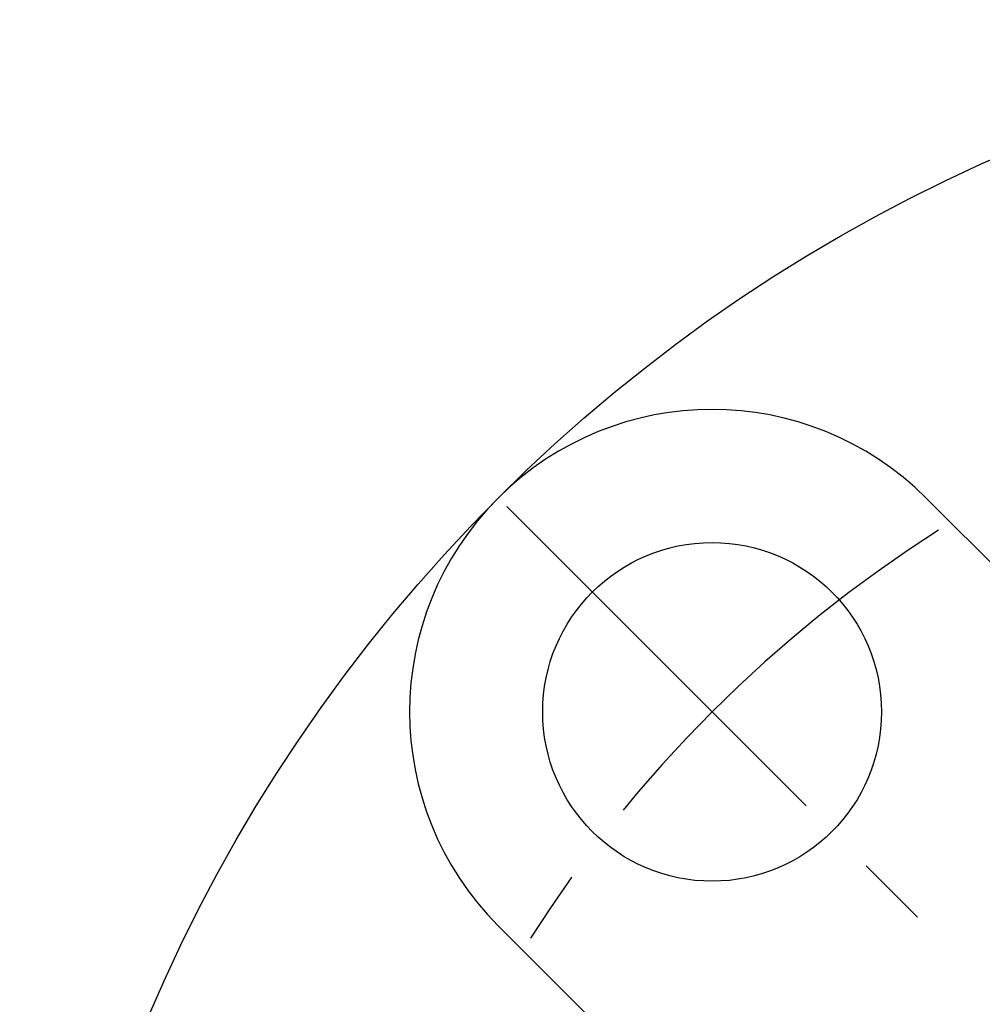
# Model space of a CAD drawing. Extents: x -72 to 147, y -72 to 147.
# Tile 3 of 8: x -68 to -28, y 27 to 68. Entities that reach past the tile are written whole.
import ezdxf

# ---------------------------------------------------------------- set-up
doc = ezdxf.new("R2010")
doc.units = 0
doc.header["$LTSCALE"] = 14
doc.linetypes.add('CENTER', pattern=[2, 1.25, -0.25, 0.25, -0.25])
doc.layers.get('0').update_dxf_attribs({"linetype": 'CONTINUOUS'})
doc.layers.add('CENTER', color=1, linetype='CENTER')

msp = doc.modelspace()

# ---------------------------------------------------------------- linework, layer by layer
for p, q in [((-30.052, 47.73), (-19.884, 37.562)), ((-47.73, 30.052), (-37.562, 19.884))]:
    msp.add_line(p, q)
for centre, radius in [((0, 0), 67.5), ((-38.891, 38.891), 7), ((0, 0), 38), ((0, 0), 37), ((0, 0), 34.583)]:
    msp.add_circle(centre, radius)
msp.add_arc((-38.891, 38.891), 12.5, 45, 225)
at = {"layer": 'CENTER'}
msp.add_line((-47.376, 47.376), (-30.406, 30.406), dxfattribs=at)
msp.add_arc((0, 0), 55, 122.4742, 147.5258, dxfattribs=at)

doc.saveas('drawing.dxf')
